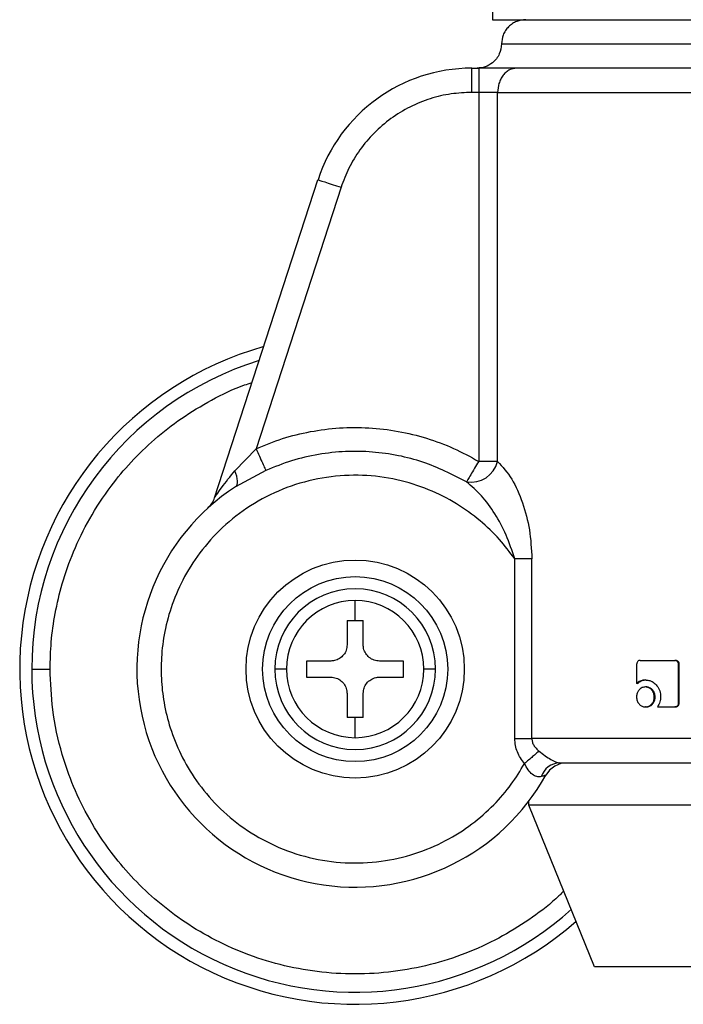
# Model space of a CAD drawing. Header units: millimetres. Extents: x 42 to 514, y 147 to 318.
# Tile 12 of 90: x 118.29 to 120.66, y 146.73 to 150.26. Entities that reach past the tile are written whole.
import ezdxf

# ---------------------------------------------------------------- set-up
doc = ezdxf.new("R2010")
doc.units = ezdxf.units.MM

msp = doc.modelspace()

# ---------------------------------------------------------------- linework, layer by layer
at = {"color": 7, "linetype": 'Continuous', "lineweight": 25}
for p, q in [((119.9792, 150.4441), (119.9792, 150.2581)), ((119.9792, 150.2581), (122.6396, 150.2581)), ((119.9048, 149.9979), (119.9048, 150.0846)), ((119.9048, 150.0846), (119.9296, 150.0846)), ((119.9296, 150.0846), (119.9296, 149.9979)), ((119.9296, 149.9979), (119.9048, 149.9979)), ((119.9296, 149.9979), (119.9296, 148.6769)), ((119.9974, 149.9979), (119.9296, 149.9979)), ((119.9974, 149.9979), (121.3929, 149.9979)), ((119.9974, 148.6769), (119.9974, 149.9979)), ((118.9849, 148.5467), (119.3547, 149.685)), ((119.4372, 149.6582), (119.1331, 148.7223)), ((119.0571, 148.6436), (119.1331, 148.7223)), ((119.9974, 148.6769), (119.9296, 148.6769)), ((119.1682, 148.6443), (119.0591, 148.5859)), ((120.0583, 147.6845), (120.0583, 148.3282)), ((120.1198, 148.3282), (120.0583, 148.3282)), ((120.1198, 147.6845), (120.1198, 148.3282)), ((119.4876, 148.1067), (119.4876, 148.1787)), ((119.4587, 148.1067), (119.4876, 148.1067)), ((119.4587, 148.1067), (119.4587, 148.0199)), ((119.4876, 148.1067), (119.5165, 148.1067)), ((119.5165, 148.0199), (119.5165, 148.1067)), ((119.4009, 147.9621), (119.3141, 147.9621)), ((119.3141, 147.9621), (119.3141, 147.9043)), ((119.6611, 147.9621), (119.5744, 147.9621)), ((119.6611, 147.9043), (119.6611, 147.9621)), ((120.4947, 147.9503), (120.4947, 147.8814)), ((120.5071, 147.9644), (120.6314, 147.9644)), ((120.6314, 147.9644), (120.6341, 147.9644)), ((120.6445, 147.8123), (120.6445, 147.9503)), ((120.6472, 147.9503), (120.6445, 147.9503)), ((120.6472, 147.8123), (120.6472, 147.9503)), ((119.3141, 147.9043), (119.4009, 147.9043)), ((119.5744, 147.9043), (119.6611, 147.9043)), ((120.4979, 147.8814), (120.4947, 147.8814)), ((120.526, 147.8944), (120.5291, 147.8944)), ((119.4587, 147.8464), (119.4587, 147.7597)), ((119.5165, 147.7597), (119.5165, 147.8464)), ((120.529, 147.8692), (120.5259, 147.8692)), ((120.5579, 147.8335), (120.5608, 147.8335)), ((120.6472, 147.8123), (120.6445, 147.8123)), ((120.529, 147.7977), (120.5259, 147.7977)), ((120.5687, 147.7981), (120.6314, 147.7981)), ((120.6341, 147.7981), (120.6314, 147.7981)), ((119.4876, 147.7597), (119.4587, 147.7597)), ((119.5165, 147.7597), (119.4876, 147.7597)), ((119.4876, 147.6876), (119.4876, 147.7597)), ((120.0583, 147.6845), (120.1198, 147.6845)), ((121.3094, 147.6845), (120.1198, 147.6845)), ((120.1084, 147.4456), (120.1084, 147.4596)), ((122.6685, 147.4456), (120.1084, 147.4456)), ((120.3434, 146.8672), (120.1084, 147.4456)), ((122.4661, 146.8672), (120.3434, 146.8672))]:
    msp.add_line(p, q, dxfattribs=at)
at = {"color": 8, "linetype": 'Continuous', "lineweight": 25}
msp.add_line((120.011, 150.1714), (121.3094, 150.1714), dxfattribs=at)
at = {"color": 7, "linetype": 'Continuous', "lineweight": 25, "flags": 128}
for points in [[(119.3547, 149.685), (119.3563, 149.6845), (119.361, 149.683), (119.3686, 149.6805), (119.3789, 149.6771), (119.3914, 149.6731), (119.4057, 149.6685), (119.4211, 149.6634), (119.4372, 149.6582)], [(119.0591, 148.5859), (119.0626, 148.5891), (119.065, 148.5938), (119.0663, 148.5997), (119.0666, 148.6068), (119.0658, 148.6148), (119.0639, 148.6238), (119.061, 148.6334), (119.0571, 148.6436)], [(120.2231, 147.5948), (120.2231, 147.5948), (120.2015, 147.5858), (120.1832, 147.5713), (120.1697, 147.5532)]]:
    msp.add_lwpolyline(points, dxfattribs=at)
at = {"color": 7, "linetype": 'Continuous', "lineweight": 25}
for radius in [0.3904, 0.3312]:
    msp.add_circle((119.4876, 147.9332), radius, dxfattribs=at)
for centre, radius, start, end in [((119.9048, 149.5063), 0.5783, 90, 162), ((119.4876, 147.9332), 1.2, 105.8112, 311.2516), ((119.9015, 148.701), 0.0989, 260.8963, 345.8882), ((119.4876, 147.9332), 0.7808, 123.2858, 330.8783), ((119.4876, 147.9332), 0.2875, 0, 180), ((119.4876, 147.9332), 0.2455, 90, 180), ((119.4876, 147.9332), 0.2455, 0, 90), ((119.4876, 147.9332), 0.2875, 180, 0), ((119.4876, 147.9332), 0.2455, 180, 270), ((119.4876, 147.9332), 0.2455, 270, 0), ((120.2221, 147.5255), 0.0724, 92.9226, 161.4501)]:
    msp.add_arc(centre, radius, start, end, dxfattribs=at)
at = {"color": 8, "linetype": 'Continuous', "lineweight": 25}
for start, end in [(107.2538, 180), (180, 312.0009)]:
    msp.add_arc((119.4876, 147.9332), 1.1569, start, end, dxfattribs=at)
at = {"color": 7, "linetype": 'Continuous', "lineweight": 25}
for points, knots in [([(120.0978, 150.2581), (120.0869, 150.257), (120.0701, 150.2552), (120.0499, 150.2444), (120.036, 150.2332), (120.0248, 150.2193), (120.014, 150.1991), (120.0122, 150.1823), (120.011, 150.1714)], [0, 0, 0, 0, 0.239454, 0.368349, 0.500016, 0.631626, 0.760533, 1, 1, 1, 1]), ([(120.011, 150.1714), (120.0095, 150.1591), (120.0063, 150.1335), (119.9829, 150.1044), (119.9537, 150.0875), (119.9338, 150.0856), (119.9243, 150.0846)], [0, 0, 0, 0, 0.270254, 0.562444, 0.789709, 1, 1, 1, 1]), ([(120.0653, 150.0846), (120.0566, 150.0846), (120.0392, 150.0846), (120.0055, 150.0846), (119.9684, 150.0846), (119.9424, 150.0846), (119.9296, 150.0846)], [0, 0, 0, 0, 0.24684, 0.500007, 0.753208, 1, 1, 1, 1]), ([(120.0653, 150.0846), (120.0567, 150.0835), (120.0436, 150.0817), (120.0278, 150.0709), (120.0169, 150.0597), (120.0082, 150.0458), (119.9997, 150.0256), (119.9983, 150.0088), (119.9974, 149.9979)], [0, 0, 0, 0, 0.239447, 0.368372, 0.499997, 0.631632, 0.760548, 1, 1, 1, 1]), ([(121.3886, 150.0846), (121.3273, 150.0846), (121.2034, 150.0846), (121.0171, 150.0846), (120.8323, 150.0846), (120.6532, 150.0846), (120.4834, 150.0846), (120.3271, 150.0846), (120.1855, 150.0846), (120.1051, 150.0846), (120.0653, 150.0846)], [0, 0, 0, 0, 0.1219202, 0.2464403, 0.3727601, 0.4999987, 0.627239, 0.753556, 0.8780808, 1, 1, 1, 1]), ([(119.9048, 149.9979), (119.8801, 149.9968), (119.83, 149.9946), (119.7553, 149.9766), (119.6825, 149.9472), (119.6146, 149.9057), (119.5541, 149.8539), (119.5036, 149.7937), (119.4634, 149.7283), (119.4459, 149.6813), (119.4372, 149.6582)], [0, 0, 0, 0, 0.119587, 0.243691, 0.371017, 0.500002, 0.62899, 0.75631, 0.88042, 1, 1, 1, 1]), ([(119.1331, 148.7223), (119.1643, 148.7351), (119.2274, 148.7609), (119.3277, 148.7853), (119.4315, 148.7986), (119.537, 148.799), (119.6418, 148.7866), (119.7434, 148.7616), (119.8403, 148.7259), (119.9, 148.6931), (119.9296, 148.6769)], [0, 0, 0, 0, 0.121856, 0.246364, 0.37271, 0.499999, 0.62729, 0.75363, 0.878145, 1, 1, 1, 1]), ([(119.1331, 148.7223), (119.1372, 148.7133), (119.1455, 148.6948), (119.1565, 148.6702), (119.1649, 148.6515), (119.1671, 148.6466), (119.1682, 148.6443)], [0, 0, 0, 0, 0.242137, 0.499996, 0.757856, 1, 1, 1, 1]), ([(119.8859, 148.6033), (119.8349, 148.6296), (119.7569, 148.6697), (119.6415, 148.6991), (119.5487, 148.7123), (119.4527, 148.714), (119.3557, 148.7034), (119.2596, 148.6814), (119.1987, 148.6567), (119.1682, 148.6443)], [0, 0, 0, 0, 0.229364, 0.351095, 0.476634, 0.605234, 0.735995, 0.867933, 1, 1, 1, 1]), ([(119.9296, 148.6769), (119.9245, 148.6684), (119.9142, 148.651), (119.9004, 148.6278), (119.8899, 148.6102), (119.8872, 148.6056), (119.8859, 148.6033)], [0, 0, 0, 0, 0.24186, 0.499598, 0.757577, 1, 1, 1, 1]), ([(119.9974, 148.6769), (120.015, 148.6572), (120.0504, 148.6176), (120.0883, 148.5297), (120.1144, 148.4325), (120.118, 148.3631), (120.1198, 148.3282)], [0, 0, 0, 0, 0.245898, 0.494338, 0.745905, 1, 1, 1, 1]), ([(120.0583, 148.3282), (120.0406, 148.3518), (120.0038, 148.401), (119.9339, 148.4676), (119.8495, 148.5287), (119.7496, 148.5793), (119.6362, 148.6148), (119.5127, 148.6306), (119.3845, 148.6236), (119.2578, 148.5924), (119.1395, 148.5382), (119.0353, 148.4646), (118.9492, 148.3765), (118.8829, 148.2799), (118.8362, 148.1803), (118.8074, 148.0821), (118.7939, 147.9887), (118.7926, 147.8997), (118.8024, 147.8112), (118.8249, 147.7196), (118.8629, 147.6247), (118.9189, 147.53), (118.9942, 147.4402), (119.0883, 147.3609), (119.1991, 147.2976), (119.322, 147.255), (119.4511, 147.2361), (119.5794, 147.2414), (119.7009, 147.269), (119.8104, 147.3152), (119.905, 147.3751), (119.9832, 147.4441), (120.0464, 147.5172), (120.0783, 147.5698), (120.0936, 147.5949)], [0, 0, 0, 0, 0.024611, 0.051424, 0.080455, 0.111628, 0.144738, 0.179449, 0.215289, 0.25168, 0.287991, 0.323595, 0.357937, 0.390581, 0.421222, 0.449692, 0.47594, 0.500001, 0.524049, 0.550282, 0.578737, 0.609364, 0.641993, 0.676327, 0.711923, 0.748229, 0.784622, 0.82047, 0.855188, 0.888312, 0.919497, 0.948545, 0.975374, 1, 1, 1, 1]), ([(118.9849, 148.5467), (118.985, 148.5469), (118.9852, 148.5472), (118.9874, 148.5505), (118.9948, 148.5613), (119.017, 148.5933), (119.0407, 148.623), (119.0571, 148.6436)], [0, 0, 0, 0, 0.044602, 0.092463, 0.19766, 0.444518, 1, 1, 1, 1]), ([(120.0583, 148.3282), (120.0489, 148.3569), (120.0305, 148.4133), (119.9892, 148.4891), (119.9418, 148.5556), (119.9042, 148.5877), (119.8859, 148.6033)], [0, 0, 0, 0, 0.2650172, 0.521282, 0.7668836, 1, 1, 1, 1]), ([(118.9609, 148.5095), (118.9661, 148.5149), (118.9765, 148.5258), (118.9821, 148.5397), (118.9849, 148.5467)], [0, 0, 0, 0, 0.500014, 1, 1, 1, 1]), ([(119.4587, 148.0199), (119.4581, 148.0135), (119.4568, 148.0005), (119.4469, 147.9832), (119.4323, 147.9701), (119.416, 147.9631), (119.4053, 147.9624), (119.4009, 147.9621)], [0, 0, 0, 0, 0.214194, 0.428392, 0.641896, 0.855046, 1, 1, 1, 1]), ([(119.5744, 147.9621), (119.5679, 147.9627), (119.555, 147.964), (119.5376, 147.9739), (119.5246, 147.9885), (119.5176, 148.0048), (119.5168, 148.0156), (119.5165, 148.0199)], [0, 0, 0, 0, 0.214171, 0.428412, 0.641896, 0.855045, 1, 1, 1, 1]), ([(120.5071, 147.9644), (120.5056, 147.9642), (120.5024, 147.9639), (120.4986, 147.9609), (120.4958, 147.957), (120.4948, 147.9532), (120.4947, 147.9509), (120.4947, 147.9503)], [0, 0, 0, 0, 0.237855, 0.47855, 0.691159, 0.914887, 1, 1, 1, 1]), ([(120.6445, 147.9503), (120.6444, 147.952), (120.6441, 147.9555), (120.6414, 147.9598), (120.638, 147.9628), (120.6345, 147.9642), (120.6323, 147.9643), (120.6314, 147.9644)], [0, 0, 0, 0, 0.2319384, 0.4666877, 0.6742918, 0.8670784, 1, 1, 1, 1]), ([(120.6472, 147.9503), (120.647, 147.9521), (120.6467, 147.9558), (120.6437, 147.9602), (120.64, 147.9633), (120.6365, 147.9643), (120.6346, 147.9644), (120.6341, 147.9644)], [0, 0, 0, 0, 0.245259, 0.493073, 0.70574, 0.934102, 1, 1, 1, 1]), ([(118.3308, 147.9332), (118.3332, 147.9332), (118.3383, 147.9332), (118.356, 147.9332), (118.3763, 147.9332), (118.3897, 147.9332), (118.3963, 147.9332)], [0, 0, 0, 0, 0.272443, 0.561812, 0.787522, 1, 1, 1, 1]), ([(119.2421, 147.9332), (119.2369, 147.9332), (119.2263, 147.9332), (119.2102, 147.9332), (119.2039, 147.9332), (119.2001, 147.9332)], [0, 0, 0, 0, 0.276593, 0.562557, 1, 1, 1, 1]), ([(119.7752, 147.9332), (119.773, 147.9332), (119.7686, 147.9332), (119.7549, 147.9332), (119.7414, 147.9332), (119.7332, 147.9332)], [0, 0, 0, 0, 0.276684, 0.562537, 1, 1, 1, 1]), ([(119.4009, 147.9043), (119.4074, 147.9036), (119.4203, 147.9024), (119.4376, 147.8924), (119.4507, 147.8779), (119.4577, 147.8616), (119.4584, 147.8508), (119.4587, 147.8464)], [0, 0, 0, 0, 0.2141875, 0.428368, 0.6418713, 0.855034, 1, 1, 1, 1]), ([(119.5165, 147.8464), (119.5172, 147.8529), (119.5185, 147.8659), (119.5284, 147.8832), (119.543, 147.8962), (119.5592, 147.9032), (119.57, 147.904), (119.5744, 147.9043)], [0, 0, 0, 0, 0.214176, 0.428354, 0.64184, 0.854971, 1, 1, 1, 1]), ([(120.526, 147.8944), (120.522, 147.8941), (120.513, 147.8935), (120.5022, 147.8883), (120.4965, 147.8831), (120.4947, 147.8814)], [0, 0, 0, 0, 0.35036, 0.792564, 1, 1, 1, 1]), ([(120.4979, 147.8814), (120.5011, 147.8841), (120.5082, 147.8903), (120.5194, 147.894), (120.5268, 147.8943), (120.5291, 147.8944)], [0, 0, 0, 0, 0.3481821, 0.7933289, 1, 1, 1, 1]), ([(120.526, 147.8944), (120.53, 147.8941), (120.5397, 147.8935), (120.5544, 147.8868), (120.5682, 147.8735), (120.5788, 147.8555), (120.58, 147.8409), (120.5805, 147.8337)], [0, 0, 0, 0, 0.1417084, 0.3442168, 0.5459616, 0.7752055, 1, 1, 1, 1]), ([(120.5259, 147.8692), (120.5218, 147.8688), (120.5137, 147.8679), (120.5039, 147.8601), (120.497, 147.85), (120.4945, 147.8406), (120.4944, 147.8349), (120.4943, 147.8335)], [0, 0, 0, 0, 0.243021, 0.488112, 0.698157, 0.921103, 1, 1, 1, 1]), ([(120.5579, 147.8335), (120.5575, 147.838), (120.5566, 147.8473), (120.5496, 147.8583), (120.5405, 147.8662), (120.5321, 147.869), (120.5272, 147.8692), (120.5259, 147.8692)], [0, 0, 0, 0, 0.243024, 0.488107, 0.699958, 0.923117, 1, 1, 1, 1]), ([(120.5608, 147.8335), (120.5604, 147.838), (120.5596, 147.8471), (120.5527, 147.8582), (120.5438, 147.8661), (120.5353, 147.869), (120.5303, 147.8692), (120.529, 147.8692)], [0, 0, 0, 0, 0.240994, 0.483961, 0.695655, 0.919623, 1, 1, 1, 1]), ([(120.4943, 147.8335), (120.4947, 147.8289), (120.4955, 147.8196), (120.5023, 147.8086), (120.5112, 147.8008), (120.5195, 147.798), (120.5245, 147.7978), (120.5259, 147.7977)], [0, 0, 0, 0, 0.243093, 0.4883639, 0.6977582, 0.9166769, 1, 1, 1, 1]), ([(120.5259, 147.7977), (120.53, 147.7982), (120.5381, 147.7991), (120.5481, 147.8068), (120.5551, 147.8169), (120.5577, 147.8264), (120.5578, 147.8319), (120.5579, 147.8335)], [0, 0, 0, 0, 0.242949, 0.48799, 0.70104, 0.919147, 1, 1, 1, 1]), ([(120.529, 147.7977), (120.533, 147.7982), (120.5411, 147.7991), (120.551, 147.8067), (120.558, 147.8167), (120.5606, 147.8262), (120.5608, 147.8319), (120.5608, 147.8335)], [0, 0, 0, 0, 0.241076, 0.484042, 0.696019, 0.915382, 1, 1, 1, 1]), ([(120.5805, 147.8337), (120.5802, 147.8292), (120.5795, 147.8182), (120.5743, 147.8062), (120.5697, 147.7996), (120.5687, 147.7981)], [0, 0, 0, 0, 0.351444, 0.854046, 1, 1, 1, 1]), ([(120.6314, 147.7981), (120.6331, 147.7983), (120.6363, 147.7986), (120.6404, 147.8016), (120.6433, 147.8056), (120.6444, 147.8094), (120.6445, 147.8117), (120.6445, 147.8123)], [0, 0, 0, 0, 0.237149, 0.477412, 0.692793, 0.918191, 1, 1, 1, 1]), ([(120.6341, 147.7981), (120.6359, 147.7984), (120.6395, 147.7988), (120.6436, 147.8022), (120.6464, 147.8064), (120.647, 147.81), (120.6471, 147.8119), (120.6472, 147.8123)], [0, 0, 0, 0, 0.267615, 0.513585, 0.736666, 0.951839, 1, 1, 1, 1]), ([(120.0936, 147.5949), (120.0837, 147.6083), (120.0638, 147.6349), (120.0601, 147.668), (120.0583, 147.6845)], [0, 0, 0, 0, 0.500895, 1, 1, 1, 1]), ([(120.1198, 147.6845), (120.1202, 147.6804), (120.1209, 147.6719), (120.1265, 147.66), (120.1347, 147.649), (120.1419, 147.6429), (120.1456, 147.6397)], [0, 0, 0, 0, 0.228037, 0.467091, 0.723235, 1, 1, 1, 1]), ([(120.1456, 147.6397), (120.1423, 147.6369), (120.1357, 147.6312), (120.1228, 147.6201), (120.1086, 147.6078), (120.0986, 147.5992), (120.0936, 147.5949)], [0, 0, 0, 0, 0.2467317, 0.500046, 0.7532733, 1, 1, 1, 1]), ([(120.1456, 147.6397), (120.1528, 147.6341), (120.1666, 147.6234), (120.1847, 147.6113), (120.1974, 147.6043), (120.2058, 147.6005), (120.213, 147.5982), (120.2166, 147.5979), (120.2184, 147.5977)], [0, 0, 0, 0, 0.278995, 0.531013, 0.649355, 0.765746, 0.88161, 1, 1, 1, 1]), ([(120.1535, 147.5485), (120.1482, 147.5477), (120.1405, 147.5466), (120.1292, 147.551), (120.1183, 147.5581), (120.1051, 147.5725), (120.0976, 147.5873), (120.0936, 147.5949)], [0, 0, 0, 0, 0.24898, 0.369451, 0.488656, 0.733657, 1, 1, 1, 1]), ([(120.2184, 147.5977), (120.2682, 147.5977), (120.3684, 147.5977), (120.539, 147.5977), (120.7218, 147.5977), (120.9141, 147.5977), (121.1111, 147.5977), (121.2436, 147.5977), (121.3094, 147.5977)], [0, 0, 0, 0, 0.165112, 0.332428, 0.500906, 0.669159, 0.835866, 1, 1, 1, 1]), ([(120.1697, 147.5532), (120.1695, 147.5531), (120.1691, 147.553), (120.1648, 147.5518), (120.158, 147.5498), (120.1535, 147.5485)], [0, 0, 0, 0, 0.243929, 0.491173, 1, 1, 1, 1])]:
    msp.add_open_spline(points, degree=3, knots=knots, dxfattribs=at)
at = {"color": 8, "linetype": 'Continuous', "lineweight": 25}
for points, knots in [([(118.3963, 147.9332), (118.3971, 147.9655), (118.3988, 148.0322), (118.4134, 148.1346), (118.4391, 148.2432), (118.4794, 148.3572), (118.537, 148.475), (118.607, 148.5819), (118.6858, 148.6765), (118.7698, 148.7581), (118.866, 148.8333), (118.9742, 148.8982), (119.0596, 148.9406), (119.1099, 148.9561), (119.1188, 148.9589)], [0, 0, 0, 0, 0.072428, 0.149648, 0.231582, 0.322606, 0.420388, 0.525043, 0.608655, 0.696191, 0.787382, 0.881872, 0.979172, 1, 1, 1, 1]), ([(120.2333, 147.1382), (120.224, 147.129), (120.186, 147.0911), (120.1088, 147.0337), (120.0014, 146.9673), (119.883, 146.9131), (119.7563, 146.8726), (119.6235, 146.8475), (119.4876, 146.839), (119.3517, 146.8475), (119.219, 146.8726), (119.0922, 146.9131), (118.974, 146.9674), (118.8661, 147.0332), (118.7698, 147.1082), (118.6858, 147.1898), (118.607, 147.2844), (118.537, 147.3914), (118.4793, 147.5091), (118.4332, 147.6404), (118.4021, 147.7815), (118.3982, 147.8847), (118.3963, 147.9332)], [0, 0, 0, 0, 0.01543, 0.063526, 0.113358, 0.164671, 0.217156, 0.270454, 0.324162, 0.377873, 0.431167, 0.483653, 0.534968, 0.584801, 0.632894, 0.67906, 0.723156, 0.778356, 0.829925, 0.877924, 0.942724, 1, 1, 1, 1])]:
    msp.add_open_spline(points, degree=3, knots=knots, dxfattribs=at)

doc.saveas('drawing.dxf')
